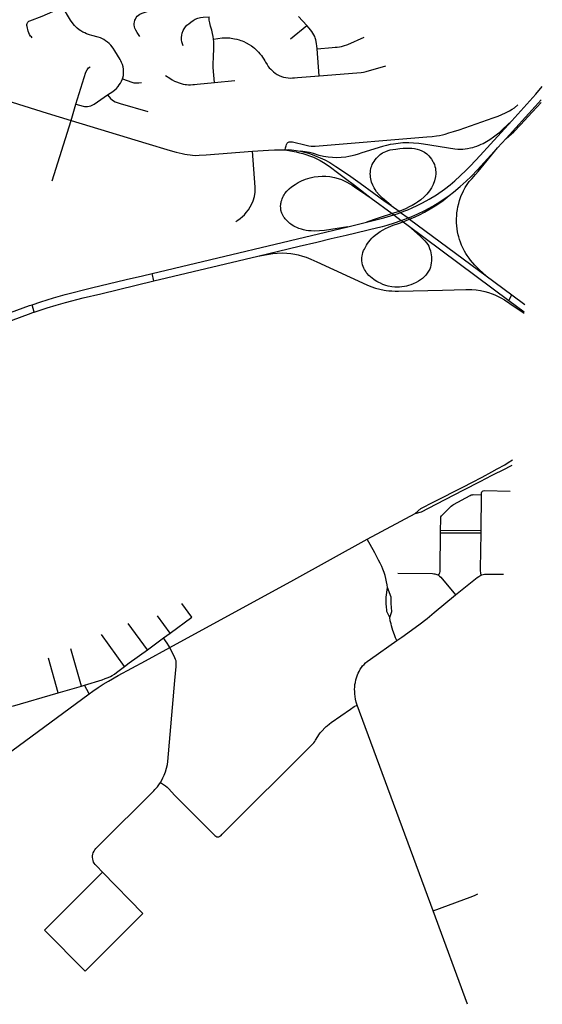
# Model space of a CAD drawing. Extents: x 1410746 to 1533160, y 578873 to 704954.
# Tile 207 of 227: x 1514507 to 1520082, y 651308 to 661805. Entities that reach past the tile are written whole.
import ezdxf

# ---------------------------------------------------------------- set-up
doc = ezdxf.new("R2010")
doc.units = 0
doc.header["$MEASUREMENT"] = 0
doc.layers.add('MC_STREETS', color=254, linetype='CONTINUOUS')

msp = doc.modelspace()

# ---------------------------------------------------------------- linework, layer by layer
at = {"layer": 'MC_STREETS'}
for p, q in [((1517569.7689, 661743.94295), (1517481.33955, 661841.067875)), ((1517397.022275, 661601.50015), (1517569.7689, 661743.94295)), ((1517701.061025, 661206.639075), (1517679.2751, 661496.3794)), ((1516584.2752, 661137.253375), (1516800.420125, 661156.3557)), ((1515054.314675, 660732.112125), (1515105.45565, 660904.9776)), ((1514799.324225, 660808.48385), (1515054.314675, 660732.112125)), ((1514852.295725, 660089.059275), (1515054.314675, 660732.112125)), ((1519604.4359, 660438.306425), (1519695.509775, 660538.784125)), ((1518007.85, 659597.580075), (1518205.1128, 659645.972825)), ((1515918.96415, 659099.9331), (1518007.85, 659597.580075)), ((1518650.824825, 659611.1704), (1519724.49255, 658812.696925)), ((1515937.023875, 659020.084375), (1517046.279975, 659284.8523)), ((1515937.023875, 659020.084375), (1515918.96415, 659099.9331)), ((1519483.867825, 659073.636775), (1519756.995725, 658870.6479)), ((1519724.49255, 658812.696925), (1519756.995725, 658870.6479)), ((1519724.49255, 658812.696925), (1519889.856575, 658689.995525)), ((1519756.995725, 658870.6479), (1519895.49635, 658768.881425)), ((1514612.1433, 658757.59915), (1514639.0265, 658766.3663)), ((1514661.9324, 658687.10735), (1514639.0265, 658766.3663)), ((1514647.34815, 658682.249475), (1514661.9324, 658687.10735)), ((1519429.526675, 656359.33945), (1519431.555275, 656740.825825)), ((1518213.5777, 656266.487325), (1518726.1957, 656542.487025)), ((1518996.682575, 656336.40095), (1518996.88265, 656362.48035)), ((1518996.682575, 656336.40095), (1519429.044925, 656333.5132)), ((1518996.88265, 656362.48035), (1519429.526675, 656359.33945)), ((1519429.044925, 656333.5132), (1519429.526675, 656359.33945)), ((1516342.826325, 655434.63255), (1516237.48685, 655580.131875)), ((1516112.957225, 655265.617025), (1515975.9288, 655451.14055)), ((1515868.899025, 655088.98605), (1515663.861, 655369.7703)), ((1516112.957225, 655265.617025), (1516342.826325, 655434.63255)), ((1515624.792425, 654911.02275), (1515379.791025, 655251.7564)), ((1516042.296475, 655214.6758), (1516112.957225, 655265.617025)), ((1515868.899025, 655088.98605), (1516042.296475, 655214.6758)), ((1515164.590375, 654699.9608), (1515051.777475, 655097.60805)), ((1515848.68235, 654971.044875), (1516107.168125, 655111.344875)), ((1514918.137275, 654628.768725), (1514814.336275, 654997.816625)), ((1515164.590375, 654699.9608), (1515196.97925, 654709.7274)), ((1515247.84065, 654616.881975), (1515196.97925, 654709.7274)), ((1514423.630175, 654011.346075), (1515247.84065, 654616.881975)), ((1514429.47585, 654488.1026), (1514918.137275, 654628.768725)), ((1514918.137275, 654628.768725), (1515164.590375, 654699.9608)), ((1518916.60095, 652304.998175), (1518105.885275, 654497.454725)), ((1519285.146025, 651308.324425), (1518916.60095, 652304.998175))]:
    msp.add_line(p, q, dxfattribs=at)
for points in [[(1514641.12015, 661612.786675), (1514631.492325, 661621.66615), (1514622.703375, 661630.7896), (1514613.197825, 661646.336025), (1514604.4669, 661664.427425), (1514598.078675, 661683.1429), (1514585.849425, 661731.35335), (1514583.877025, 661743.684075), (1514584.103025, 661753.8539), (1514586.362975, 661764.249725), (1514589.526925, 661771.707575), (1514594.950825, 661779.61745), (1514599.24475, 661784.81535), (1514605.34665, 661790.01325), (1514614.0553, 661794.431125), (1514745.986625, 661843.020875), (1514805.102575, 661866.642675), (1514860.565525, 661892.96055), (1514924.34535, 661928.731275), (1514958.928175, 661949.19865)], [(1515603.119375, 661173.33335), (1515608.128875, 661186.35925), (1515612.928575, 661208.70675), (1515615.4663, 661234.591575), (1515614.451225, 661255.40095), (1515612.928575, 661277.225425), (1515608.868225, 661303.11025), (1515602.270125, 661327.979975), (1515594.1494, 661347.266725), (1515586.02865, 661365.53835), (1515576.89285, 661381.779825), (1515523.093, 661474.660675), (1515503.90105, 661502.262825), (1515479.7725, 661532.155475), (1515462.695075, 661551.300075), (1515444.2824, 661566.4625), (1515423.1065, 661581.245275), (1515404.834875, 661592.918825), (1515388.5934, 661601.5471), (1515367.276475, 661610.6829), (1515343.42185, 661618.80365), (1515274.903175, 661638.597925), (1515250.26935, 661645.72415), (1515219.5112, 661656.3711), (1515201.8166, 661663.9752), (1515181.654975, 661674.11615), (1515160.19785, 661686.307225), (1515141.43295, 661698.959275), (1515121.624375, 661713.714675), (1515105.890475, 661727.92595), (1515091.6792, 661743.659875), (1515076.367475, 661761.658625), (1515049.158525, 661800.6976), (1514958.928175, 661949.19865)], [(1515787.64065, 661624.70845), (1515760.8861, 661668.54005), (1515744.2257, 661695.4327), (1515736.117125, 661713.429075), (1515730.791675, 661729.9182), (1515728.608275, 661749.26625), (1515728.4169, 661765.36855), (1515729.99705, 661779.844275), (1515735.3914, 661798.69235), (1515741.530825, 661812.062725), (1515750.51145, 661827.203775), (1515761.72665, 661841.576125), (1515773.745325, 661853.748675), (1515787.41065, 661863.705675), (1515812.625175, 661875.27815), (1516030.046, 661950.455825)], [(1516250.954675, 661527.91435), (1516242.5843, 661547.008125), (1516236.2257, 661568.616025), (1516233.531825, 661590.88765), (1516232.542975, 661614.221575), (1516234.9511, 661638.952175), (1516240.435675, 661662.899625), (1516249.892025, 661688.961925), (1516260.649225, 661709.17185), (1516275.34505, 661729.676075), (1516290.2443, 661745.80465), (1516309.937825, 661762.940775), (1516332.715025, 661779.6576), (1516356.315375, 661795.26715), (1516380.183425, 661810.1431), (1516407.932375, 661822.03515), (1516437.007775, 661829.53185), (1516465.730825, 661833.027575), (1516527.8744, 661835.563325)], [(1516574.231275, 661598.659275), (1516569.9232, 661624.966975), (1516563.2103, 661658.2392), (1516554.825125, 661692.2703), (1516542.42095, 661737.302375), (1516534.0358, 661771.333475), (1516529.5181, 661801.6523), (1516527.8744, 661835.563325)], [(1517679.2751, 661496.3794), (1517676.750025, 661527.401975), (1517674.27335, 661549.209575), (1517670.17395, 661571.5058), (1517665.9058, 661589.6886), (1517660.05645, 661610.831175), (1517653.47385, 661627.907575), (1517644.69185, 661645.466575), (1517634.974875, 661662.117825), (1517623.21965, 661680.54265), (1517610.0471, 661698.264075), (1517596.2979, 661714.340475), (1517569.7689, 661743.94295)], [(1516584.2752, 661137.253375), (1516573.47905, 661252.639275), (1516571.69355, 661298.506325), (1516571.512775, 661335.669975), (1516573.862825, 661404.48415), (1516577.535725, 661500.234275), (1516578.75115, 661535.9624), (1516577.571475, 661569.7801), (1516574.231275, 661598.659275)], [(1516574.231275, 661598.659275), (1516668.4074, 661610.2827), (1516687.2824, 661611.855625), (1516708.12355, 661612.24885), (1516729.357925, 661611.855625), (1516747.446475, 661610.675925), (1516763.17565, 661609.103025), (1516779.4907, 661606.296725), (1516798.82105, 661603.037875), (1516823.4496, 661597.49885), (1516846.3731, 661590.89715), (1516866.7753, 661584.7049), (1516881.0105, 661579.350925), (1516899.413675, 661571.3726), (1516923.370325, 661559.652475), (1516955.08845, 661541.96485), (1516978.1376, 661526.617425), (1516993.392825, 661515.416325), (1517011.67955, 661500.88225), (1517026.895725, 661487.496125), (1517040.43965, 661474.8682), (1517054.2385, 661460.77865), (1517070.20665, 661442.27835), (1517084.76405, 661423.43915), (1517097.368025, 661405.363075), (1517110.22035, 661385.461225), (1517120.590075, 661368.153825), (1517130.678975, 661350.851375), (1517145.413525, 661326.179825), (1517157.73665, 661308.109), (1517169.8308, 661292.9568), (1517184.708075, 661276.297725), (1517198.79465, 661262.567425), (1517213.462275, 661249.9195), (1517231.206975, 661236.488425), (1517253.43955, 661222.613125), (1517275.717725, 661211.28735), (1517299.707175, 661201.388425), (1517321.7757, 661194.0738), (1517344.1641, 661188.9393), (1517370.22345, 661184.832675), (1517393.128775, 661183.235825), (1517415.73025, 661184.0233), (1517439.3588, 661185.424875), (1517470.59135, 661187.784125), (1517701.061025, 661206.639075)], [(1517679.2751, 661496.3794), (1517839.888175, 661508.013125), (1517872.818575, 661511.0712), (1517894.49305, 661513.236225), (1517917.866375, 661516.10005), (1517940.1416, 661520.4406), (1517961.6002, 661526.2526), (1518005.993175, 661541.85855), (1518180.499375, 661618.30065)], [(1515105.45565, 660904.9776), (1515212.5706, 661247.1514), (1515225.229825, 661272.469875), (1515241.151825, 661291.7921), (1515256.877925, 661304.11795)], [(1517701.061025, 661206.639075), (1518104.339725, 661239.57925), (1518148.5851, 661243.181425), (1518174.778675, 661246.87935), (1518204.23255, 661253.349875), (1518413.661975, 661313.99055)], [(1515443.88445, 661005.3117), (1515499.78345, 661041.278975), (1515522.05855, 661057.613675), (1515538.961975, 661072.60865), (1515556.410675, 661092.7837), (1515569.27965, 661110.2429), (1515580.9479, 661130.1348), (1515593.216525, 661151.67305), (1515603.119375, 661173.33335)], [(1515603.119375, 661173.33335), (1515702.255975, 661138.7747), (1515724.6375, 661133.2747), (1515744.000325, 661131.836075), (1515776.89265, 661132.706475), (1515804.486425, 661135.85705)], [(1516061.7956, 661209.95895), (1516106.828325, 661182.560375), (1516134.6265, 661165.670325), (1516159.1061, 661151.754), (1516179.711375, 661141.185775), (1516206.50955, 661131.235675), (1516229.982275, 661123.895125), (1516251.808675, 661118.769825), (1516270.8454, 661114.787225), (1516287.124875, 661113.7682), (1516308.17995, 661112.6642), (1516328.97355, 661112.65795), (1516352.321275, 661114.063475), (1516371.742825, 661115.903025), (1516398.48095, 661118.341025), (1516584.2752, 661137.253375)], [(1513844.609, 661094.626175), (1513892.312125, 661085.0116), (1513955.5465, 661068.74075), (1514011.01525, 661052.839725), (1514059.82775, 661038.787625), (1514120.4736, 661019.92825), (1514172.907, 661003.9997), (1514799.324225, 660808.48385)], [(1515105.45565, 660904.9776), (1515182.341325, 660883.201725), (1515196.7043, 660880.19785), (1515213.225075, 660879.1966), (1515229.49555, 660879.697225), (1515247.017575, 660882.200375), (1515265.540875, 660886.95635), (1515280.810075, 660893.71485), (1515300.49135, 660906.228575), (1515443.88445, 661005.3117)], [(1515443.88445, 661005.3117), (1515476.8975, 660965.73995), (1515491.812825, 660951.265225), (1515508.1914, 660940.04315), (1515526.568675, 660930.607125), (1515546.10865, 660923.33615), (1515578.5187, 660912.920825), (1515875.09455, 660825.291075)], [(1519755.7122, 660727.3565), (1520011.592825, 661011.210325), (1520081.89515, 661092.06575)], [(1519695.509775, 660538.784125), (1520005.923225, 660881.2493), (1520070.727225, 660952.373975)], [(1519695.509775, 660538.784125), (1519777.273775, 660611.264025), (1519847.5146, 660684.3429), (1519929.817025, 660773.030825), (1520068.422175, 660923.54185)], [(1517340.28255, 660417.747925), (1517344.061425, 660440.632725), (1517348.62505, 660460.22455), (1517352.827625, 660476.026275), (1517359.45195, 660488.328625), (1517368.442125, 660497.318775), (1517381.2176, 660502.05045), (1517397.778425, 660503.9431), (1517417.17825, 660502.5236), (1517563.3867, 660467.98245), (1517591.776675, 660460.4118), (1517615.435, 660456.62645), (1517634.361675, 660455.680125), (1517657.9568, 660457.275075), (1518848.891075, 660554.9035), (1518907.652625, 660559.77675), (1518953.54975, 660565.45475), (1518986.19825, 660571.13275), (1519015.930775, 660577.809275), (1519045.855925, 660585.65835), (1519086.036375, 660597.630075), (1519134.772525, 660611.82505), (1519193.44515, 660631.69805), (1519558.729675, 660758.0335), (1519609.83165, 660777.433325), (1519650.997125, 660794.467325), (1519687.9041, 660811.02815), (1519730.4891, 660833.266975), (1519760.532425, 660850.7187), (1519785.79585, 660867.2706), (1519821.948675, 660896.018625)], [(1515054.314675, 660732.112125), (1515851.9604, 660489.438075), (1516111.911325, 660411.93725), (1516177.039625, 660393.2011)], [(1519755.7122, 660727.3565), (1519665.8738, 660640.290875), (1519618.736375, 660597.03535), (1519562.17145, 660552.6707), (1519521.6887, 660523.833675), (1519487.54695, 660503.87965), (1519449.5303, 660483.422325), (1519426.87025, 660473.258325), (1519405.065825, 660463.80755), (1519380.4586, 660454.77115), (1519353.316925, 660445.4152), (1519336.08435, 660440.255425), (1519315.7553, 660434.786275), (1519285.446975, 660427.895125), (1519258.273625, 660424.567775), (1519232.238625, 660422.2236), (1519209.4725, 660420.685875), (1519182.265775, 660422.51585), (1519148.36605, 660425.146), (1518813.231375, 660477.207125), (1518765.024125, 660484.25535), (1518709.487175, 660489.976125), (1518657.132675, 660492.778425), (1518594.4676, 660491.11475), (1518544.002825, 660486.6783), (1518495.201725, 660479.469025), (1518459.15545, 660473.3689), (1518420.336375, 660464.495975), (1518377.08085, 660452.85025), (1518157.47585, 660384.6396), (1518116.991625, 660371.156475), (1518081.96415, 660360.8491), (1518052.044575, 660353.365175), (1518016.7881, 660345.976425), (1517984.673, 660341.44625), (1517935.40275, 660336.128), (1517889.287375, 660334.39705), (1517842.38095, 660335.59455), (1517795.904, 660339.16585), (1517748.212, 660348.038775), (1517702.598825, 660358.88165), (1517641.348825, 660377.171575), (1517599.165275, 660388.394725), (1517551.60925, 660397.7792), (1517500.831475, 660405.078525)], [(1518205.1128, 659645.972825), (1518320.128875, 659674.1887), (1518391.714825, 659692.9465), (1518464.066375, 659714.0012), (1518497.64775, 659725.086325), (1518542.92575, 659740.03245), (1518570.778825, 659749.979975), (1518585.80075, 659755.34495), (1518614.5117, 659766.0637), (1518646.66795, 659779.462125), (1518694.70345, 659800.081325), (1518745.518275, 659823.889675), (1518804.993525, 659854.0066), (1518875.36545, 659892.469775), (1518952.346925, 659939.1954), (1519038.549825, 659998.8731), (1519099.243925, 660046.251625), (1519148.016475, 660086.91985), (1519204.58, 660139.1084), (1519270.57495, 660200.237525), (1519314.668375, 660246.45365), (1519418.633375, 660357.1867), (1519529.245375, 660478.367875), (1519755.7122, 660727.3565)], [(1516177.039625, 660393.2011), (1516238.59415, 660377.618425), (1516267.424475, 660371.27525), (1516293.484775, 660367.167325), (1516324.0395, 660362.979675), (1516351.530275, 660360.3035), (1516380.4518, 660359.0594), (1516422.60855, 660359.400925), (1516496.867575, 660363.542325), (1516991.79755, 660403.24225)], [(1516811.404525, 659652.537925), (1516834.73735, 659667.73415), (1516857.05875, 659684.4752), (1516883.2864, 659706.796575), (1516903.933675, 659725.211725), (1516924.022925, 659749.207225), (1516947.4604, 659778.22505), (1516966.433575, 659808.91695), (1516984.2907, 659841.841), (1516998.241575, 659874.765075), (1517011.6344, 659919.9659), (1517017.21475, 659965.1667), (1517018.88885, 660019.854125), (1516991.79755, 660403.24225)], [(1516991.79755, 660403.24225), (1517161.52995, 660415.827325), (1517224.81985, 660419.437225), (1517287.2026, 660419.4205), (1517340.28255, 660417.747925)], [(1517340.28255, 660417.747925), (1517374.005075, 660420.253175), (1517405.949525, 660418.169825), (1517457.670375, 660411.7431), (1517500.831475, 660405.078525)], [(1517340.28255, 660417.747925), (1517395.532875, 660405.669825), (1517455.255075, 660395.253175), (1517493.046425, 660387.477), (1517528.615025, 660379.243525), (1517560.1162, 660369.558725), (1517608.866325, 660351.402575), (1517639.272925, 660339.064175), (1517677.1469, 660321.6092), (1517712.544925, 660303.291475), (1517747.954775, 660282.417875), (1517786.53075, 660256.848325), (1517821.434475, 660232.136425), (1517896.486625, 660177.029425), (1517983.76145, 660111.8203), (1518079.269725, 660041.671125), (1518256.759275, 659904.2321)], [(1517500.831475, 660405.078525), (1517546.214125, 660393.653525), (1517587.32975, 660380.9997), (1517627.737725, 660366.5379), (1517677.9287, 660347.822625), (1517713.232525, 660333.3608), (1517760.46905, 660311.912175), (1517816.134625, 660281.777725), (1517880.333975, 660241.6551), (1518013.614875, 660151.4873), (1518137.471025, 660062.719975), (1518285.32365, 659954.89375), (1518406.62815, 659867.080725), (1518469.526775, 659825.01215)], [(1518469.526775, 659825.01215), (1518377.629425, 659903.0228), (1518340.46205, 659938.964875), (1518314.32235, 659970.00575), (1518297.7429, 659994.8869), (1518287.3653, 660011.829775), (1518279.4772, 660026.542675), (1518272.70655, 660040.87105), (1518259.255125, 660074.6269), (1518255.025475, 660089.639), (1518251.43525, 660109.011675), (1518248.381125, 660126.917475), (1518247.28665, 660144.424), (1518246.4671, 660161.561425), (1518247.3713, 660180.854375), (1518249.9615, 660200.117125), (1518253.348975, 660216.815575), (1518257.5596, 660232.406425), (1518262.3063, 660246.53075), (1518268.18325, 660260.9989), (1518276.9211, 660278.3312), (1518286.454875, 660295.089825), (1518297.691975, 660311.9455), (1518311.738375, 660329.5035), (1518333.159125, 660351.62655), (1518353.87755, 660368.482225), (1518377.405275, 660385.3379), (1518394.61795, 660394.141075), (1518410.993375, 660401.41905), (1518435.76645, 660409.95665), (1518459.31215, 660416.6694), (1518485.66785, 660422.1817), (1518517.51805, 660426.774775), (1518561.06185, 660432.393325), (1518596.17785, 660434.85145), (1518629.889175, 660435.904925), (1518658.6843, 660436.256075), (1518690.639825, 660435.2026), (1518716.976825, 660432.393325), (1518747.527725, 660426.774775), (1518771.75775, 660419.04925), (1518797.392425, 660407.812125), (1518826.187525, 660391.658775), (1518848.66175, 660375.505425), (1518872.189475, 660354.084675), (1518887.289325, 660336.526675), (1518901.43955, 660317.165775), (1518914.5363, 660295.074625), (1518922.67965, 660278.9001), (1518930.209825, 660259.8224), (1518936.047725, 660240.410025), (1518941.043125, 660221.01275), (1518944.072, 660201.65025), (1518945.421725, 660182.6818), (1518945.635, 660163.005), (1518942.852175, 660132.81575), (1518932.5133, 660088.5524), (1518917.46345, 660048.015725), (1518900.00155, 660014.07945), (1518878.6197, 659980.94105), (1518848.732625, 659943.581875), (1518821.81635, 659915.278125), (1518786.61445, 659886.027075), (1518751.06445, 659860.148775), (1518730.54965, 659847.218225), (1518694.5926, 659825.813725), (1518669.4903, 659812.361175), (1518621.0781, 659789.2769), (1518581.343225, 659772.8232), (1518553.831775, 659762.538475), (1518543.681925, 659758.7441), (1518479.102925, 659738.877875), (1518450.80125, 659730.171525), (1518384.721775, 659708.111775), (1518309.027325, 659681.7229), (1518205.1128, 659645.972825)], [(1519086.60365, 659932.398675), (1519133.809325, 659968.22385), (1519205.82855, 660027.256), (1519269.58325, 660084.517175), (1519321.531525, 660134.694475), (1519389.3319, 660203.938575), (1519604.4359, 660438.306425)], [(1519483.867825, 659073.636775), (1519411.561125, 659139.479425), (1519362.5131, 659187.2658), (1519317.382275, 659241.2552), (1519300.61985, 659262.68265), (1519280.883, 659290.72), (1519266.2311, 659312.80505), (1519250.41855, 659339.19145), (1519235.9269, 659367.24975), (1519220.818575, 659401.783075), (1519208.48525, 659433.23305), (1519198.781125, 659462.674375), (1519190.890025, 659489.83595), (1519185.53795, 659511.65605), (1519178.12735, 659545.415425), (1519173.5056, 659574.60295), (1519170.15325, 659607.451), (1519167.663075, 659641.37645), (1519167.01145, 659682.099775), (1519168.65825, 659716.68255), (1519171.54015, 659746.32495), (1519176.06885, 659780.496025), (1519181.42095, 659810.138425), (1519189.654925, 659845.1329), (1519199.124025, 659878.892275), (1519212.78275, 659920.008425), (1519239.41065, 659979.649075), (1519258.86435, 660015.0076), (1519280.820675, 660048.864475), (1519302.1438, 660078.7253), (1519332.27235, 660113.89485), (1519368.690575, 660155.146425), (1519398.21185, 660187.7766), (1519604.4359, 660438.306425)], [(1518007.85, 659597.580075), (1517757.49925, 659559.649575), (1517705.41175, 659554.017375), (1517648.6133, 659552.112525), (1517617.15635, 659553.03575), (1517587.39755, 659554.6578), (1517561.623975, 659559.123325), (1517533.07975, 659565.8241), (1517513.211675, 659570.54915), (1517485.281275, 659580.1538), (1517461.564475, 659589.6833), (1517444.570725, 659598.00055), (1517430.6541, 659605.534325), (1517413.130825, 659615.6826), (1517400.638075, 659624.283975), (1517387.047875, 659634.36235), (1517370.7323, 659649.225175), (1517352.21495, 659666.67725), (1517342.015175, 659677.788125), (1517337.6241, 659683.69525), (1517330.76945, 659693.2894), (1517325.299975, 659701.7661), (1517314.661225, 659719.807075), (1517309.224225, 659730.104625), (1517304.081175, 659741.1256), (1517300.05495, 659751.762375), (1517297.66945, 659759.819775), (1517296.087425, 659765.67705), (1517294.282975, 659774.817125), (1517292.288225, 659789.060875), (1517290.8358, 659802.20225), (1517290.723275, 659811.6763), (1517290.65635, 659823.6999), (1517291.05365, 659830.25075), (1517293.011325, 659845.517125), (1517295.20455, 659858.22935), (1517297.0392, 659866.5758), (1517301.54445, 659882.890075), (1517305.98505, 659895.5623), (1517312.737675, 659911.836525), (1517319.45155, 659925.925425), (1517327.850825, 659939.98445), (1517336.511575, 659952.9457), (1517356.62275, 659977.72585), (1517380.072825, 660000.625075), (1517408.0111, 660023.0804), (1517444.441475, 660049.027875), (1517476.8223, 660068.48945), (1517511.99285, 660086.808625), (1517554.460925, 660104.633725), (1517605.03005, 660119.764925), (1517648.7534, 660129.188475), (1517690.726725, 660135.000125), (1517732.354275, 660137.175), (1517771.120925, 660136.48635), (1517814.919, 660132.096675), (1517866.134275, 660122.54805), (1517904.72435, 660111.889275), (1517939.05095, 660100.41265), (1517973.77315, 660085.221675), (1517998.320375, 660072.5942), (1518028.401, 660055.175725), (1518053.20025, 660040.082775), (1518092.696775, 660013.6071), (1518142.17595, 659980.620975), (1518256.759275, 659904.2321)], [(1517046.279975, 659284.8523), (1517487.800625, 659389.93535), (1517677.443625, 659435.0186), (1517829.267475, 659470.938475), (1517988.42725, 659508.550275), (1518327.341825, 659589.34235), (1518377.16795, 659602.21995), (1518425.589, 659615.874325), (1518503.34615, 659640.0421), (1518577.541725, 659665.67015), (1518614.32655, 659678.376075), (1518649.947675, 659691.312425), (1518684.375775, 659703.8155), (1518753.6424, 659735.046925), (1518828.022875, 659771.056525), (1518914.800125, 659818.28225), (1518987.99995, 659864.3273), (1519086.60365, 659932.398675)], [(1518650.824825, 659611.1704), (1518781.82375, 659494.172025), (1518811.565575, 659467.26545), (1518829.5419, 659449.289125), (1518847.674175, 659427.01345), (1518859.514425, 659410.39495), (1518870.11545, 659390.1696), (1518880.0836, 659365.9482), (1518888.03875, 659341.509975), (1518893.247075, 659319.8086), (1518896.58785, 659298.25705), (1518898.473675, 659277.821725), (1518899.76565, 659255.5757), (1518899.41035, 659235.544575), (1518897.631475, 659214.44555), (1518894.095725, 659189.37045), (1518888.472775, 659167.030825), (1518880.22625, 659146.631525), (1518868.5075, 659124.062075), (1518855.05265, 659102.360675), (1518838.5276, 659082.51765), (1518821.198475, 659064.166225), (1518802.2232, 659047.822525), (1518780.8339, 659031.61415), (1518759.822375, 659017.971525), (1518734.392925, 659002.5343), (1518705.31305, 658988.211375), (1518678.403325, 658977.7947), (1518655.8339, 658970.850275), (1518634.1325, 658965.2079), (1518610.987375, 658960.498225), (1518584.78335, 658956.5914), (1518556.87555, 658954.3572), (1518533.004025, 658953.48915), (1518508.343275, 658954.838725), (1518478.348475, 658958.500175), (1518438.812025, 658965.5158), (1518413.65385, 658972.701525), (1518382.19665, 658983.06215), (1518354.584825, 658994.845925), (1518338.139, 659002.4243), (1518315.6036, 659015.211025), (1518299.751925, 659024.600125), (1518283.6519, 659035.815325), (1518266.85005, 659048.1257), (1518249.94795, 659062.359025), (1518232.43645, 659079.349675), (1518214.587025, 659097.942375), (1518204.3312, 659110.8155), (1518195.051025, 659126.28135), (1518186.045475, 659141.3781), (1518178.4638, 659157.542775), (1518171.999575, 659173.32325), (1518165.21515, 659192.905375), (1518159.65525, 659214.922575), (1518157.653675, 659234.048625), (1518156.9865, 659251.3955), (1518157.876075, 659267.630375), (1518160.1323, 659287.27545), (1518163.50695, 659303.245575), (1518168.625375, 659322.4637), (1518175.93685, 659343.187325), (1518183.912425, 659360.445575), (1518194.419175, 659381.814875), (1518206.24035, 659401.25415), (1518217.010775, 659417.803825), (1518230.6708, 659436.7177), (1518245.443475, 659454.804325), (1518263.49725, 659474.521475), (1518278.364025, 659488.830175), (1518299.496375, 659508.6956), (1518323.664125, 659527.3468), (1518353.020175, 659547.6144), (1518383.996025, 659566.3766), (1518407.538325, 659579.11175), (1518441.51605, 659594.60415), (1518490.17295, 659614.02065), (1518546.72055, 659633.865675), (1518595.940175, 659651.98745), (1518636.575725, 659666.948725), (1518666.2493, 659679.2322), (1518724.38875, 659703.299225), (1518773.4474, 659726.60555), (1518824.64105, 659752.913375), (1518885.789, 659787.7535), (1518958.313325, 659832.54795), (1518987.45515, 659852.1089), (1519023.255225, 659878.483825), (1519086.60365, 659932.398675)], [(1518256.759275, 659904.2321), (1518479.102925, 659738.877875), (1518497.64775, 659725.086325), (1518577.541725, 659665.67015), (1518595.940175, 659651.98745), (1518650.824825, 659611.1704)], [(1518469.526775, 659825.01215), (1518553.831775, 659762.538475), (1518570.778825, 659749.979975), (1518649.947675, 659691.312425), (1518666.2493, 659679.2322), (1519239.058925, 659254.755375), (1519483.867825, 659073.636775)], [(1517046.279975, 659284.8523), (1517206.7481, 659312.275025), (1517252.680175, 659316.450675), (1517308.753125, 659318.24025), (1517357.071275, 659317.0472), (1517398.2312, 659313.468075), (1517441.180675, 659306.90635), (1517476.971925, 659298.555075), (1517524.69355, 659286.028125), (1517563.4674, 659273.5012), (1517612.9786, 659253.2195), (1517677.402825, 659224.586525), (1518208.63975, 658980.388275), (1518252.15475, 658962.1288), (1518301.575575, 658944.1285), (1518349.95705, 658930.883125), (1518394.202025, 658922.083275), (1518417.73545, 658918.022575), (1518444.666175, 658915.358875), (1518475.268475, 658913.72305), (1518511.3386, 658912.009725), (1518546.5333, 658912.009725), (1519017.808075, 658923.41265), (1519266.34465, 658929.93955), (1519330.40325, 658929.16955), (1519375.5882, 658925.819475), (1519421.5448, 658918.4481), (1519469.9653, 658907.39005), (1519507.4298, 658896.526225), (1519545.11705, 658882.379275), (1519574.9769, 658870.557125), (1519602.589375, 658858.774675), (1519639.160825, 658840.796975), (1519679.638275, 658817.494725), (1519734.48645, 658781.240125), (1519804.31465, 658733.74285), (1519888.68905, 658675.3919)], [(1514639.0265, 658766.3663), (1514731.080225, 658797.098675), (1514866.3423, 658838.349875), (1514992.7364, 658875.1913), (1515273.042275, 658945.23085), (1515643.046125, 659034.074175), (1515818.02215, 659075.7621), (1515918.96415, 659099.9331)], [(1514661.9324, 658687.10735), (1514800.508775, 658733.265725), (1514895.730025, 658762.1656), (1514995.446375, 658790.985425), (1515182.62905, 658839.3728), (1515370.87605, 658884.463925), (1515937.023875, 659020.084375)], [(1512297.205675, 657748.204225), (1513738.004, 658390.887475), (1514134.891325, 658567.756225), (1514305.94545, 658641.19965), (1514408.12535, 658681.9955), (1514544.21925, 658733.478975), (1514612.1433, 658757.59915)], [(1512402.48365, 657706.021325), (1513828.73445, 658341.53555), (1514187.36925, 658500.8748), (1514437.940275, 658604.9553), (1514599.193875, 658664.732075), (1514647.34815, 658682.249475)], [(1518726.1957, 656542.487025), (1518784.945675, 656593.069075), (1518923.399775, 656664.76985), (1519240.283375, 656825.85525), (1519331.09255, 656872.956125), (1519441.197175, 656929.97835), (1519544.102825, 656985.23025), (1519598.616725, 657015.4386), (1519680.2643, 657060.403), (1519719.165325, 657083.1287), (1519763.642325, 657111.27425)], [(1518726.1957, 656542.487025), (1518794.5842, 656557.974925), (1518948.638375, 656639.531275), (1519244.102825, 656793.5636), (1519417.55825, 656883.4479), (1519487.8793, 656918.634525), (1519541.121375, 656945.24915), (1519589.969975, 656970.38245), (1519642.871425, 656996.373175), (1519692.321825, 657021.032925), (1519724.70305, 657037.70395), (1519759.1951, 657055.646475)], [(1518996.88265, 656362.48035), (1518997.62255, 656478.528275), (1518998.562625, 656496.577925), (1519000.818825, 656506.354825), (1519005.519275, 656514.627575), (1519014.920125, 656524.592475), (1519111.002875, 656618.798075), (1519122.241525, 656628.55565), (1519135.96335, 656638.07275), (1519313.125325, 656734.053225), (1519321.4576, 656738.219375), (1519328.7715, 656740.626475), (1519336.5483, 656741.367125), (1519345.898975, 656741.73745), (1519431.555275, 656740.825825)], [(1519431.555275, 656740.825825), (1519432.081725, 656751.44965), (1519433.6963, 656760.7335), (1519438.338225, 656770.2192), (1519443.989275, 656777.686625), (1519452.0622, 656782.934025), (1519464.77845, 656784.436275), (1519737.1663, 656780.1047)], [(1518973.43595, 655883.346425), (1518981.4347, 655895.815075), (1518987.78665, 655908.2837), (1518991.3155, 655920.9876), (1518993.295675, 655947.088), (1518996.682575, 656336.40095)], [(1519428.29075, 655883.7), (1519424.696875, 655906.654625), (1519422.4141, 655930.881025), (1519421.9104, 655951.0295), (1519429.044925, 656333.5132)], [(1516107.168125, 655111.344875), (1517431.596525, 655832.060325), (1518213.5777, 656266.487325)], [(1518431.475575, 655750.95135), (1518426.67495, 655782.1554), (1518420.974225, 655813.0594), (1518413.1732, 655846.963775), (1518403.872, 655880.568125), (1518393.37065, 655913.272375), (1518380.769, 655947.4768), (1518368.76745, 655976.58055), (1518353.465475, 656011.085025), (1518335.383325, 656044.687275), (1518293.66025, 656122.638075), (1518213.5777, 656266.487325)], [(1518541.974225, 655903.3433), (1518911.32805, 655899.81445), (1518925.67875, 655899.343925), (1518935.7948, 655898.16765), (1518946.616625, 655895.815075), (1518957.673725, 655891.8157), (1518973.43595, 655883.346425)], [(1518973.43595, 655883.346425), (1518986.61035, 655873.465625), (1518998.330125, 655861.666425), (1519156.100125, 655674.544825)], [(1519156.100125, 655674.544825), (1519387.24565, 655857.584475), (1519403.912575, 655869.755575), (1519416.20165, 655877.487575), (1519428.29075, 655883.7)], [(1519428.29075, 655883.7), (1519438.350725, 655887.853175), (1519451.1772, 655891.367275), (1519464.00365, 655893.651425), (1519478.76285, 655894.52995), (1519497.211875, 655894.705675), (1519666.2854, 655893.508175)], [(1518454.76205, 655433.284075), (1518423.223625, 655496.555225), (1518421.721925, 655514.8762), (1518419.619525, 655542.80815), (1518417.734025, 655580.057725), (1518417.734025, 655650.429225), (1518431.475575, 655750.95135)], [(1518454.76205, 655433.284075), (1518475.9426, 655494.7424), (1518469.6926, 655580.5063), (1518468.650925, 655649.603525), (1518431.475575, 655750.95135)], [(1518529.01205, 655185.38825), (1518583.477325, 655222.846575), (1518765.525925, 655354.81185), (1518852.659125, 655420.903925), (1518929.6675, 655484.383775), (1519156.100125, 655674.544825)], [(1518529.01205, 655185.38825), (1518515.87315, 655216.270175), (1518503.720375, 655246.478525), (1518488.789825, 655293.0063), (1518473.51205, 655341.964625), (1518467.928275, 655364.449975), (1518460.5234, 655396.03015), (1518454.76205, 655433.284075)], [(1516107.168125, 655111.344875), (1516096.81605, 655130.658175), (1516078.911625, 655159.993725), (1516063.35205, 655183.395525), (1516042.296475, 655214.6758)], [(1518105.885275, 654497.454725), (1518096.685575, 654528.86825), (1518089.641225, 654561.4165), (1518084.953725, 654590.843575), (1518081.857725, 654619.43615), (1518080.52665, 654644.749825), (1518080.0058, 654666.88525), (1518080.78705, 654691.104), (1518083.65165, 654717.406075), (1518087.8183, 654739.8019), (1518093.8079, 654765.843575), (1518102.922475, 654798.656075), (1518110.734975, 654821.312325), (1518118.02665, 654839.8019), (1518126.8808, 654857.51025), (1518138.7708, 654879.763925), (1518151.6204, 654899.95815), (1518164.78715, 654916.18675), (1518179.7454, 654931.9894), (1518196.9329, 654948.39565), (1518214.738475, 654963.016375), (1518248.74595, 654986.56), (1518529.01205, 655185.38825)], [(1515624.792425, 654911.02275), (1515673.0563, 654948.175525), (1515868.899025, 655088.98605)], [(1516009.27535, 653674.362425), (1516023.164275, 653699.053875), (1516034.4922, 653722.63795), (1516048.518725, 653752.626075), (1516062.054475, 653786.6306), (1516073.688625, 653824.311975), (1516083.433375, 653866.398825), (1516088.2132, 653898.009), (1516161.922425, 654759.021575), (1516174.958925, 654908.126525), (1516177.662725, 654936.19865), (1516177.662725, 654951.741025), (1516175.072325, 654970.344775), (1516170.362525, 654985.1807), (1516162.438125, 655002.74925), (1516107.168125, 655111.344875)], [(1515247.84065, 654616.881975), (1515288.733375, 654647.1953), (1515345.177025, 654687.1574), (1515398.911375, 654722.37825), (1515452.645725, 654754.889775), (1515558.2232, 654813.39045), (1515848.68235, 654971.044875)], [(1515196.97925, 654709.7274), (1515384.861875, 654768.66165), (1515420.278525, 654780.4672), (1515449.097975, 654791.925525), (1515474.480175, 654802.991775), (1515494.9313, 654814.14775), (1515516.8063, 654827.3422), (1515540.62085, 654844.10025), (1515624.792425, 654911.02275)], [(1516009.27535, 653674.362425), (1516041.29705, 653650.0568), (1516060.97305, 653636.55365), (1516079.491625, 653621.893125), (1516094.798475, 653607.918), (1516162.05365, 653535.087275), (1516216.066175, 653482.23215), (1516588.23245, 653106.3277), (1516597.720575, 653099.17), (1516606.043475, 653094.842075), (1516612.868275, 653092.844575), (1516622.689325, 653092.51165), (1516631.1787, 653094.50915), (1516637.837025, 653096.673125), (1516643.1637, 653099.669375), (1516651.32015, 653105.32895), (1516668.2989, 653121.30895), (1517635.3579, 654084.9921), (1517644.955575, 654095.9591), (1517654.219575, 654109.290225), (1517662.353825, 654122.62135), (1517705.479675, 654191.7817), (1517711.1593, 654200.8005), (1517717.93785, 654209.6126), (1517724.94235, 654217.29495), (1517769.00285, 654262.0333), (1517777.81495, 654270.16755), (1517787.805725, 654278.849925), (1517811.655925, 654298.9354), (1517830.23565, 654313.32425), (1518034.791525, 654455.71385), (1518074.895675, 654481.755525), (1518105.885275, 654497.454725)], [(1515390.9533, 652718.54755), (1515330.2348, 652779.802175), (1515311.7912, 652798.520675), (1515302.0363, 652811.805125), (1515295.519925, 652824.67255), (1515289.3562, 652841.5413), (1515285.414625, 652856.912975), (1515283.217125, 652875.532375), (1515283.4904, 652890.8286), (1515286.88705, 652907.8909), (1515292.244325, 652924.5536), (1515301.274175, 652942.24385), (1515309.6443, 652955.589325), (1515320.770275, 652969.425475), (1515332.7521, 652982.5484), (1515353.435, 653003.9445), (1515937.59835, 653585.197625), (1515948.483825, 653596.6615), (1515959.1016, 653608.85865), (1515976.482025, 653628.451775), (1515991.528375, 653648.127775), (1516009.27535, 653674.362425)], [(1515390.91645, 652718.50325), (1514771.1097, 652100.3134), (1515205.725625, 651660.32795)], [(1515205.725625, 651660.32795), (1515821.471475, 652276.781625), (1515390.9533, 652718.54755)], [(1518916.60095, 652304.998175), (1519245.410925, 652425.821725), (1519312.424725, 652451.33615), (1519341.11975, 652462.120975), (1519366.712525, 652472.466975), (1519393.7883, 652485.0424)]]:
    msp.add_lwpolyline(points, dxfattribs=at)

doc.saveas('drawing.dxf')
